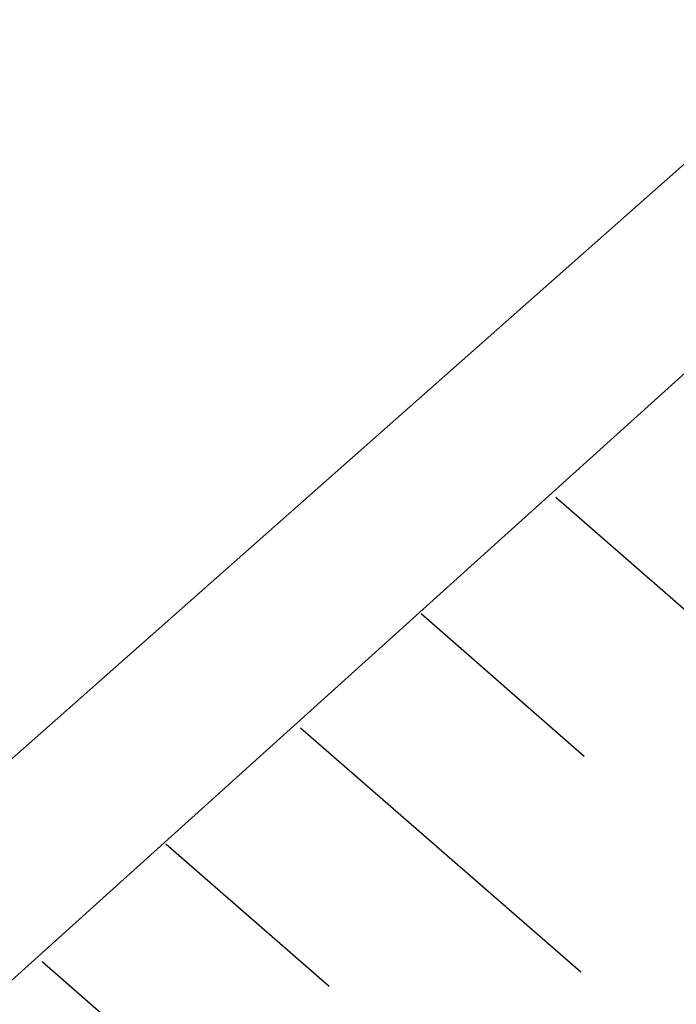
# Model space of a CAD drawing. Extents: x 3408772 to 3410442, y 5787844 to 5790056.
# Tile 49 of 80: x 3409838 to 3409843, y 5788879 to 5788886. Entities that reach past the tile are written whole.
import ezdxf

# ---------------------------------------------------------------- set-up
doc = ezdxf.new("R2010")
doc.units = 0
doc.header["$MEASUREMENT"] = 0
doc.linetypes.add('LINIENART0', pattern=[0])
doc.layers.add('Schnitt_Ablauf_Mulde', color=7, linetype='Continuous')

msp = doc.modelspace()

# ---------------------------------------------------------------- linework, layer by layer
at = {"layer": 'Schnitt_Ablauf_Mulde', "color": 144, "linetype": 'LINIENART0'}
for p, q in [((3409834.63184, 5788877.73694), (3409847.6894, 5788889.2897)), ((3409834.63184, 5788877.73694), (3409847.6894, 5788889.2897)), ((3409836.36578, 5788877.63434), (3409846.93358, 5788887.17614)), ((3409836.36578, 5788877.63434), (3409846.93358, 5788887.17614)), ((3409842.11138, 5788882.76434), (3409844.13944, 5788880.99278)), ((3409842.11138, 5788882.76434), (3409844.13944, 5788880.99278)), ((3409841.13668, 5788881.92302), (3409842.31658, 5788880.89018)), ((3409841.13668, 5788881.92302), (3409842.31658, 5788880.89018)), ((3409840.26458, 5788881.09538), (3409842.29264, 5788879.32724)), ((3409840.26458, 5788881.09538), (3409842.29264, 5788879.32724)), ((3409839.28988, 5788880.25406), (3409840.46978, 5788879.22464)), ((3409839.28988, 5788880.25406), (3409840.46978, 5788879.22464)), ((3409838.39384, 5788879.40248), (3409840.41848, 5788877.63434)), ((3409838.39384, 5788879.40248), (3409840.41848, 5788877.63434))]:
    msp.add_line(p, q, dxfattribs=at)

doc.saveas('drawing.dxf')
